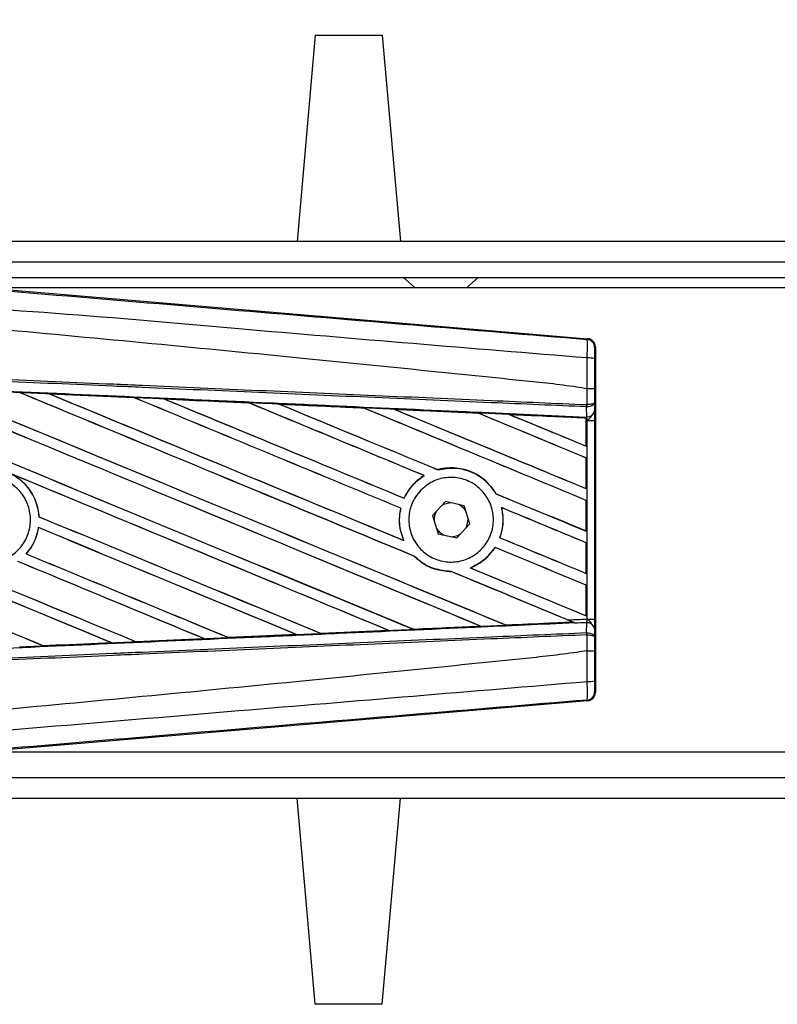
# Model space of a CAD drawing. Header units: millimetres. Extents: x 0 to 420, y 0 to 297.
# Tile 13 of 64: x 74 to 84, y 267 to 281. Entities that reach past the tile are written whole.
import ezdxf

# ---------------------------------------------------------------- set-up
doc = ezdxf.new("R2010")
doc.units = ezdxf.units.MM
doc.layers.add('QUOTE', color=174, linetype='Continuous')
doc.styles.add('SLDTEXTSTYLE3', font='TXT', dxfattribs={"width": 0.75})
doc.dimstyles.new('SLDDIMSTYLE0', dxfattribs={"dimtxt": 3, "dimasz": 3, "dimexe": 0, "dimexo": 0.0625, "dimgap": 0.75, "dimtad": 1, "dimlfac": 6.991979, "dimrnd": 1e-09, "dimzin": 12, "dimdsep": 46, "dimtxsty": 'SLDTEXTSTYLE3', "dimsah": 1, "dimcen": 0.09, "dimadec": 0, "dimazin": 3, "dimtfac": 1, "dimtdec": 3, "dimtofl": 0, "dimtmove": 0, "dimatfit": 3, "dimfxl": 0, "dimfrac": 2, "dimtolj": 1, "dimtzin": 12, "dimarcsym": 0})

# ---------------------------------------------------------------- blocks, each defined once
blk = doc.blocks.new('_D')
at = {"layer": 'QUOTE'}
for p, q in [((68.81, 275.635), (68.81, 291.262)), ((211.831, 275.635), (211.831, 291.262)), ((211.831, 289.262), (68.81, 289.262))]:
    blk.add_line(p, q, dxfattribs=at)
for points in [[(68.81, 289.262), (71.81, 288.762), (71.81, 289.762)], [(211.831, 289.262), (208.831, 289.762), (208.831, 288.762)]]:
    blk.add_solid(points, dxfattribs=at)
at = {"layer": 'QUOTE', "insert": (135.887, 293.129), "char_height": 3, "attachment_point": 1, "style": 'SLDTEXTSTYLE3'}
blk.add_mtext('1000', dxfattribs=at)

msp = doc.modelspace()

# ---------------------------------------------------------------- linework, layer by layer
at = {"color": 7, "linetype": 'Continuous', "lineweight": 25}
for p, q in [((77.7949, 280.3574), (77.5447, 277.497)), ((77.7949, 280.3574), (78.7246, 280.3574)), ((78.7246, 280.3574), (78.9749, 277.497)), ((120.5839, 277.497), (68.8103, 277.497)), ((72.7433, 277.2109), (120.5839, 277.2109)), ((72.9579, 276.9964), (120.5839, 276.9964)), ((79.0204, 276.9964), (79.1793, 276.8534)), ((79.8944, 276.8534), (80.0533, 276.9964)), ((73.0933, 276.8619), (81.5767, 276.1465)), ((95.2692, 276.8534), (73.1938, 276.8534)), ((81.5656, 276.1363), (81.5767, 276.1465)), ((81.6815, 276.0325), (81.6704, 276.0223)), ((81.6815, 276.0325), (81.6815, 271.2383)), ((74.1072, 275.3817), (75.2819, 275.3296)), ((74.1078, 275.3815), (74.1072, 275.3817)), ((74.1078, 275.3815), (74.1128, 275.3801)), ((81.5659, 275.4524), (81.566, 275.4524)), ((81.5659, 275.2319), (81.5659, 275.4524)), ((81.6687, 275.4521), (81.6687, 275.2615)), ((75.2819, 275.3296), (75.2825, 275.3293)), ((75.284, 275.328), (75.2825, 275.3293)), ((75.7009, 275.3106), (75.6999, 275.311)), ((75.7009, 275.3106), (75.7058, 275.3092)), ((76.872, 275.2582), (75.7009, 275.3106)), ((76.8708, 275.2588), (76.872, 275.2582)), ((76.8735, 275.257), (76.872, 275.2582)), ((77.2955, 275.2393), (77.2937, 275.2399)), ((77.2955, 275.2393), (77.3003, 275.2379)), ((81.5614, 275.2319), (81.5659, 275.2319)), ((81.6687, 275.2615), (81.6697, 275.1449)), ((78.4634, 275.1857), (78.462, 275.1868)), ((78.8917, 275.1675), (78.8963, 275.1662)), ((80.0538, 275.1139), (80.0524, 275.1151)), ((81.5537, 275.047), (80.4895, 275.0953)), ((80.4895, 275.0953), (80.4939, 275.094)), ((81.5588, 275.2015), (81.566, 275.2017)), ((81.56, 275.0638), (81.5588, 275.2015)), ((81.5531, 275.046), (81.5537, 275.047)), ((81.5531, 275.046), (81.5531, 274.6562)), ((81.5538, 275.0492), (81.5537, 275.047)), ((81.5538, 275.0132), (81.5538, 275.0492)), ((81.5538, 274.6553), (81.5538, 275.0132)), ((81.5674, 275.0126), (81.5538, 275.0132)), ((81.5539, 275.0596), (81.554, 275.0641)), ((81.554, 275.0641), (81.56, 275.0638)), ((81.5674, 272.2582), (81.5674, 275.0126)), ((81.5674, 275.0126), (81.6702, 275.0126)), ((81.6702, 275.0126), (81.6702, 272.2582)), ((81.5531, 274.6562), (81.5538, 274.6553)), ((81.5538, 274.4919), (81.5531, 274.4915)), ((81.5531, 274.4915), (81.5531, 274.068)), ((81.5538, 274.067), (81.5538, 274.4919)), ((79.4961, 274.3293), (79.4952, 274.3303)), ((79.3046, 274.2484), (79.3066, 274.2482)), ((80.3032, 273.9963), (80.3018, 273.9962)), ((81.5531, 274.068), (81.5538, 274.067)), ((79.0281, 273.9345), (79.0272, 273.9355)), ((79.6016, 273.8878), (79.4222, 273.6938)), ((79.8593, 273.8294), (79.6016, 273.8878)), ((81.5538, 273.9037), (81.5531, 273.9033)), ((81.5531, 273.9033), (81.5531, 273.4797)), ((81.5538, 273.4788), (81.5538, 273.9037)), ((78.9796, 273.795), (78.9809, 273.7951)), ((79.9376, 273.577), (79.8593, 273.8294)), ((80.3792, 273.803), (80.3808, 273.8017)), ((73.963, 273.6773), (73.9617, 273.6771)), ((79.4222, 273.6938), (79.5005, 273.4414)), ((79.9159, 273.6354), (79.9155, 273.6482)), ((73.9547, 273.5268), (73.9558, 273.5257)), ((79.7582, 273.3831), (79.9376, 273.577)), ((81.5531, 273.4797), (81.5538, 273.4788)), ((79.0227, 273.3485), (79.0207, 273.35)), ((79.5005, 273.4414), (79.7582, 273.3831)), ((80.3558, 273.3863), (80.3544, 273.3862)), ((81.5538, 273.3154), (81.5531, 273.315)), ((81.5531, 273.315), (81.5531, 272.8915)), ((81.5538, 272.8905), (81.5538, 273.3154)), ((80.2884, 273.2525), (80.2892, 273.2514)), ((73.7866, 273.162), (73.785, 273.162)), ((79.1725, 273.1267), (79.1743, 273.1266)), ((79.6783, 272.9174), (79.6797, 272.9161)), ((79.9469, 272.9671), (79.9444, 272.9674)), ((81.5531, 272.8915), (81.5538, 272.8905)), ((81.5538, 272.7272), (81.5531, 272.7267)), ((81.5531, 272.7267), (81.5531, 272.3032)), ((81.5538, 272.3023), (81.5538, 272.7272)), ((80.4424, 272.1734), (81.369, 272.2155)), ((81.3656, 272.2164), (81.369, 272.2155)), ((81.5531, 272.3032), (81.5538, 272.3023)), ((81.5674, 272.2582), (81.6702, 272.2582)), ((78.8156, 272.0989), (77.8781, 272.057)), ((78.8096, 272.1007), (78.8133, 272.0998)), ((79.1596, 272.1154), (79.1585, 272.1165)), ((80.088, 272.1584), (80.0915, 272.1575)), ((80.4424, 272.1734), (80.4413, 272.1744)), ((81.4063, 272.2003), (81.397, 272.2041)), ((81.5588, 272.0693), (81.56, 272.207)), ((81.6697, 272.1259), (81.6687, 272.0093)), ((75.3099, 271.9428), (75.3087, 271.9439)), ((75.3099, 271.9428), (76.2543, 271.9849)), ((75.3105, 271.9425), (75.3099, 271.9428)), ((76.2553, 271.9846), (75.3105, 271.9425)), ((76.2504, 271.9859), (76.2543, 271.9849)), ((76.2543, 271.9849), (76.2553, 271.9846)), ((76.5934, 272.0001), (76.5922, 272.0012)), ((76.5943, 271.9997), (76.5934, 272.0001)), ((77.5357, 272.0417), (76.5943, 271.9997)), ((77.5304, 272.0432), (77.5342, 272.0423)), ((77.5342, 272.0423), (77.5357, 272.0417)), ((77.8766, 272.0577), (77.8755, 272.0587)), ((77.8781, 272.057), (77.8766, 272.0577)), ((81.5588, 272.0693), (81.566, 272.0692)), ((81.5659, 272.0389), (81.5614, 272.0389)), ((81.5659, 271.8185), (81.5659, 272.0389)), ((81.6687, 272.0093), (81.6687, 271.8187)), ((74.0262, 271.8857), (74.025, 271.8869)), ((74.0262, 271.8857), (74.9736, 271.9278)), ((74.0265, 271.8856), (74.0262, 271.8857)), ((74.9696, 271.9288), (74.9736, 271.9278)), ((74.9736, 271.9278), (74.9742, 271.9276)), ((81.566, 271.8185), (81.5659, 271.8185)), ((81.5767, 271.1243), (73.0933, 270.409)), ((81.5767, 271.1243), (81.5656, 271.1346)), ((81.6704, 271.2486), (81.6815, 271.2383)), ((73.1938, 270.4174), (95.2692, 270.4174)), ((72.7433, 270.0599), (105.8614, 270.0599)), ((68.8103, 269.7738), (105.9447, 269.7738)), ((77.7949, 266.9134), (77.5447, 269.7738)), ((78.7246, 266.9134), (78.9749, 269.7738)), ((78.7246, 266.9134), (77.7949, 266.9134))]:
    msp.add_line(p, q, dxfattribs=at)
at = {"color": 7, "linetype": 'Continuous', "lineweight": 25, "flags": 128}
for points in [[(79.6742, 273.8713), (79.5896, 273.8534), (79.551, 273.8331)], [(79.8813, 273.7583), (79.8467, 273.8023), (79.7866, 273.8459)], [(79.887, 273.5224), (79.8979, 273.5451), (79.9159, 273.6354)], [(79.4784, 273.5125), (79.513, 273.4685), (79.5731, 273.425)], [(79.6855, 273.3995), (79.7702, 273.4174), (79.8087, 273.4377)]]:
    msp.add_lwpolyline(points, dxfattribs=at)
at = {"color": 7, "linetype": 'Continuous', "lineweight": 25}
for centre, radius, start, end in [((81.5559, 276.0223), 0.1144, 0.00461, 85.17567), ((81.5897, 275.6144), 0.266, 72.68242, 94.90681), ((81.2421, 275.2439), 0.3195, 352.38146, 357.85676), ((81.2493, 275.2156), 0.317, 357.47222, 2.94403), ((81.5703, 275.1647), 0.1014, 264.18694, 348.74615), ((79.6799, 273.6354), 0.236, 151.37941, 183.09719), ((81.5703, 272.1062), 0.1014, 11.25385, 95.81306), ((81.2421, 272.027), 0.3195, 2.14324, 7.61854), ((81.2493, 272.0552), 0.317, 357.05597, 2.52778), ((81.5897, 271.6564), 0.266, 265.09319, 287.31758), ((81.5559, 271.2486), 0.1144, 274.82433, 359.99539)]:
    msp.add_arc(centre, radius, start, end, dxfattribs=at)
for centre, major_axis, ratio, start_param, end_param in [((81.5671, 276.0325), (0.0842, 0.0774), 0.9999298, 5.5398822, 7.0264884), ((69.109, 277.4334), (122.6827, -50.8207), 0.0080625, 4.73054, 4.7977625), ((69.109, 277.4334), (122.6112, -50.7911), 0.0080625, 4.7305916, 4.797783), ((69.109, 275.5526), (122.6827, -50.8207), 0.0080625, 1.4844685, 1.5497155), ((69.109, 275.5526), (122.6112, -50.7911), 0.0080625, 1.4844738, 1.5496877), ((69.109, 278.0217), (122.6827, -50.8207), 0.0080625, 4.7435023, 4.8082676), ((69.109, 278.0217), (122.6112, -50.7911), 0.0080625, 4.7435622, 4.8082852), ((69.109, 273.4581), (122.6118, -5.355), 0.0174384, 1.534147, 1.5437245), ((69.109, 276.1408), (122.6827, -50.8207), 0.0080625, 1.4920007, 1.5367618), ((69.109, 276.1408), (122.6112, -50.7911), 0.0080625, 1.491968, 1.5367252), ((69.109, 278.6099), (122.6827, -50.8207), 0.0080625, 4.7564808, 4.7966243), ((69.109, 278.6099), (122.6112, -50.7911), 0.0080625, 4.7565498, 4.7966551), ((69.109, 273.4581), (122.6118, -5.355), 0.0174384, 1.5211746, 1.5307369), ((69.109, 276.7291), (122.6827, -50.8207), 0.0080625, 1.4935829, 1.5237995), ((69.109, 276.7291), (122.6112, -50.7911), 0.0080625, 1.4935466, 1.5237528), ((69.109, 279.1982), (122.6827, -50.8207), 0.0080625, 4.7694771, 4.7966686), ((69.109, 279.1982), (122.6112, -50.7911), 0.0080625, 4.7695567, 4.7967086), ((69.109, 273.4581), (122.6118, -5.355), 0.0174384, 1.50819, 1.5177301), ((69.109, 277.3173), (122.6827, -50.8207), 0.0080625, 1.4909186, 1.510827), ((69.109, 277.3173), (122.6112, -50.7911), 0.0080625, 1.490887, 1.5107682), ((69.109, 279.7864), (122.6827, -50.8207), 0.0080625, 4.7824925, 4.8004965), ((69.109, 279.7864), (122.6112, -50.7911), 0.0080625, 4.7825851, 4.8005386), ((69.109, 273.4581), (122.6118, -5.355), 0.0174384, 1.495191, 1.5047017), ((69.109, 277.9056), (122.6827, -50.8207), 0.0080625, 1.4725233, 1.4978432), ((69.109, 277.9056), (122.6112, -50.7911), 0.0080625, 1.472469, 1.4977693), ((69.109, 280.3747), (122.6827, -50.8207), 0.0080625, 4.7955283, 4.8173417), ((69.109, 280.3747), (122.6112, -50.7911), 0.0080625, 4.7956373, 4.817396), ((69.109, 273.4581), (122.6118, -5.355), 0.0174384, 1.4821755, 1.4916495), ((69.109, 278.4938), (122.6827, -50.8207), 0.0080625, 1.4725233, 1.4848473), ((69.109, 278.4938), (122.6112, -50.7911), 0.0080625, 1.472469, 1.4847537), ((69.109, 280.963), (122.6827, -50.8207), 0.0080625, 4.8085854, 4.8173417), ((69.109, 280.963), (122.6112, -50.7911), 0.0080625, 4.8087157, 4.817396), ((69.109, 273.4581), (122.6118, -5.355), 0.0174384, 1.4698908, 1.478571), ((69.109, 275.6686), (122.6112, -50.7911), 0.0080625, 4.7157288, 4.7663143), ((69.109, 275.6686), (122.6827, -50.8207), 0.0080625, 4.7157288, 4.7662988), ((69.109, 274.9643), (122.6827, -50.8207), 0.0080625, 1.4949342, 1.5376601), ((69.109, 274.9643), (122.6112, -50.7911), 0.0080625, 1.4949375, 1.5375119), ((69.109, 273.1995), (122.6827, -50.8207), 0.0080625, 1.5263102, 1.5671512), ((69.109, 273.1995), (122.6112, -50.7911), 0.0080625, 1.5263198, 1.5671374), ((69.109, 279.7864), (122.6827, -50.8207), 0.0080625, 4.8070888, 4.8173417), ((69.109, 279.7864), (122.6112, -50.7911), 0.0080625, 4.8071536, 4.817396), ((69.109, 277.3173), (122.6827, -50.8207), 0.0080625, 1.4725233, 1.4821426), ((69.109, 277.3173), (122.6112, -50.7911), 0.0080625, 1.472469, 1.4820756), ((69.109, 276.8451), (122.6827, -50.8207), 0.0080625, 4.7552941, 4.7872672), ((69.109, 276.8451), (122.6112, -50.7911), 0.0080625, 4.7553273, 4.7872878), ((69.109, 275.0804), (122.6827, -50.8207), 0.0080625, 4.7227138, 4.7558224), ((69.109, 275.0804), (122.6112, -50.7911), 0.0080625, 4.7227276, 4.7558335), ((69.109, 274.376), (122.6827, -50.8207), 0.0080625, 1.5053953, 1.5346283), ((69.109, 274.376), (122.6112, -50.7911), 0.0080625, 1.505399, 1.5345964), ((69.109, 279.1982), (122.6827, -50.8207), 0.0080625, 4.8075194, 4.8173417), ((69.109, 279.1982), (122.6112, -50.7911), 0.0080625, 4.8075844, 4.817396), ((69.109, 276.7291), (122.6827, -50.8207), 0.0080625, 1.4725233, 1.482886), ((69.109, 276.7291), (122.6112, -50.7911), 0.0080625, 1.472469, 1.4828257), ((69.109, 273.7878), (122.6827, -50.8207), 0.0080625, 1.5158534, 1.5369497), ((69.109, 273.7878), (122.6112, -50.7911), 0.0080625, 1.5158593, 1.5369218), ((69.109, 276.2569), (122.6827, -50.8207), 0.0080625, 4.7538521, 4.7767798), ((69.109, 276.2569), (122.6112, -50.7911), 0.0080625, 4.7538879, 4.7767986), ((69.109, 276.1408), (122.6827, -50.8207), 0.0080625, 1.4746438, 1.4878779), ((69.109, 276.1408), (122.6112, -50.7911), 0.0080625, 1.4740067, 1.4878161), ((69.109, 278.6099), (122.6827, -50.8207), 0.0080625, 4.8041637, 4.8173417), ((69.109, 278.6099), (122.6112, -50.7911), 0.0080625, 4.8042359, 4.817396), ((69.109, 273.8127), (122.6118, 5.355), 0.0174384, 4.8041838, 4.8117568), ((69.109, 276.1408), (122.6827, -50.8207), 0.0080625, 1.4739962, 1.4746438), ((69.109, 273.8127), (122.6118, 5.355), 0.0174384, 4.7831864, 4.790826), ((69.109, 273.8127), (122.6118, 5.355), 0.0174384, 4.7936815, 4.8012897), ((69.109, 273.8127), (122.6118, 5.355), 0.0174384, 4.7622128, 4.7699042), ((69.109, 273.8127), (122.6118, 5.355), 0.0174384, 4.7726972, 4.7803646), ((69.109, 273.8127), (122.6118, 5.355), 0.0174384, 4.7517321, 4.7594438), ((81.5671, 271.2383), (0.0842, -0.0774), 0.9999298, 5.5398822, 7.0264884)]:
    msp.add_ellipse(centre, major_axis=major_axis, ratio=ratio, start_param=start_param, end_param=end_param, dxfattribs=at)
for points, knots in [([(69.1324, 277.1791), (69.9777, 277.1078), (71.6683, 276.9654), (74.2034, 276.7523), (77.5057, 276.4754), (79.9568, 276.2706), (81.5656, 276.1363)], [0, 0, 0, 0, 0.2036202, 0.4072406, 0.6109477, 1, 1, 1, 1]), ([(81.567, 275.8794), (79.9564, 276.0111), (77.5017, 276.2117), (74.1941, 276.5102), (71.6521, 276.6571), (69.9601, 276.9669), (69.1111, 276.9241), (69.1111, 276.9241)], [0, 0, 0, 0, 0.3887669, 0.5925279, 0.7962893, 0.9999993, 1, 1, 1, 1]), ([(81.5659, 275.4524), (81.5178, 275.4601), (81.2213, 275.5077), (79.9204, 275.6401), (77.2475, 275.9161), (73.3911, 276.2793), (70.537, 276.5433), (69.109, 276.6754)], [0, 0, 0, 0, 0.0117013, 0.0722088, 0.3141935, 0.6568871, 1, 1, 1, 1]), ([(81.567, 275.8794), (81.5678, 275.9109), (81.5694, 275.9738), (81.57, 276.0536), (81.5692, 276.1106), (81.5674, 276.1337), (81.5659, 276.1357), (81.5656, 276.1363)], [0, 0, 0, 0, 0.2296881, 0.4595969, 0.6887793, 0.9180889, 1, 1, 1, 1]), ([(81.6704, 276.0223), (81.6703, 276.022), (81.6701, 276.0208), (81.6697, 276.0071), (81.6693, 275.973), (81.669, 275.925), (81.6689, 275.8873), (81.6689, 275.8684)], [0, 0, 0, 0, 0.0821077, 0.3116546, 0.5407071, 0.7703697, 1, 1, 1, 1]), ([(69.1098, 275.7749), (69.9946, 275.7363), (71.4181, 275.6742), (73.3795, 275.5887), (74.5905, 275.5359), (75.8014, 275.4831), (77.0123, 275.4303), (78.6252, 275.36), (80.1416, 275.2938), (81.1195, 275.2512), (81.5614, 275.2319)], [0, 0, 0, 0, 0.2128192, 0.3423754, 0.4719316, 0.50432, 0.6339994, 0.7636564, 0.8932125, 1, 1, 1, 1]), ([(81.566, 275.4524), (81.5661, 275.49), (81.5663, 275.6326), (81.5667, 275.7748), (81.567, 275.8794)], [0, 0, 0, 0, 0.26388418, 1, 1, 1, 1]), ([(81.6689, 275.8684), (81.6688, 275.7663), (81.6687, 275.6277), (81.6687, 275.4887), (81.6687, 275.4521)], [0, 0, 0, 0, 0.7365741, 1, 1, 1, 1]), ([(81.5588, 275.2015), (81.117, 275.2208), (80.1392, 275.2634), (78.6229, 275.3296), (77.0102, 275.3999), (75.7994, 275.4527), (74.5886, 275.5055), (73.3777, 275.5583), (71.4166, 275.6439), (69.9932, 275.706), (69.1085, 275.7445)], [0, 0, 0, 0, 0.1067875, 0.2363437, 0.3660007, 0.4956801, 0.5280685, 0.6576247, 0.7871808, 1, 1, 1, 1]), ([(69.1028, 275.6144), (69.261, 275.6075), (70.0524, 275.5729), (71.4768, 275.5104), (73.3753, 275.4266), (75.2728, 275.3424), (76.8527, 275.2717), (78.4313, 275.2009), (79.8938, 275.1349), (81.0388, 275.0829), (81.5539, 275.0596)], [0, 0, 0, 0, 0.03806357, 0.19032226, 0.34258095, 0.49483966, 0.64709839, 0.72322599, 0.87548473, 1, 1, 1, 1]), ([(74.1072, 275.3817), (74.0858, 275.3826), (73.9789, 275.3874), (73.8409, 275.3935), (73.7242, 275.3987), (73.6932, 275.4)], [0, 0, 0, 0, 0.1549567, 0.7747838, 1, 1, 1, 1]), ([(75.2825, 275.3293), (75.2785, 275.3294), (74.887, 275.3469), (74.4954, 275.3643), (74.1078, 275.3815)], [0, 0, 0, 0, 0.0102907, 1, 1, 1, 1]), ([(81.6687, 275.4521), (81.6685, 275.4521), (81.6678, 275.4521), (81.659, 275.4522), (81.6361, 275.4523), (81.604, 275.4523), (81.5787, 275.4524), (81.566, 275.4524)], [0, 0, 0, 0, 0.0716067, 0.3068114, 0.5378745, 0.7689372, 1, 1, 1, 1]), ([(75.6999, 275.311), (75.6785, 275.3119), (75.5716, 275.3167), (75.4322, 275.3229), (75.3143, 275.3281), (75.2819, 275.3296)], [0, 0, 0, 0, 0.1534731, 0.767366, 1, 1, 1, 1]), ([(75.6999, 275.311), (75.9311, 275.3007), (76.2526, 275.2864), (76.6428, 275.269), (76.8019, 275.2619), (76.8708, 275.2588)], [0, 0, 0, 0, 0.5923667, 0.823393, 1, 1, 1, 1]), ([(77.2937, 275.2399), (77.2723, 275.2409), (77.1655, 275.2457), (77.0245, 275.252), (76.9049, 275.2573), (76.8708, 275.2588)], [0, 0, 0, 0, 0.1516201, 0.7581009, 1, 1, 1, 1]), ([(77.2937, 275.2399), (77.3755, 275.2363), (77.5622, 275.228), (77.8579, 275.2148), (78.1648, 275.201), (78.3668, 275.192), (78.4598, 275.1878)], [0, 0, 0, 0, 0.2103832, 0.4801439, 0.7606264, 1, 1, 1, 1]), ([(78.462, 275.1868), (78.3456, 275.1921), (77.9569, 275.2096), (77.568, 275.227), (77.2955, 275.2393)], [0, 0, 0, 0, 0.29949058, 1, 1, 1, 1]), ([(81.6687, 275.2615), (81.6687, 275.2614), (81.6686, 275.2598), (81.6668, 275.2548), (81.6561, 275.247), (81.6327, 275.2394), (81.602, 275.2339), (81.578, 275.2326), (81.5659, 275.2319)], [0, 0, 0, 0, 0.0053156, 0.1176999, 0.3508535, 0.5700679, 0.7835799, 1, 1, 1, 1]), ([(81.6687, 275.2615), (81.6687, 275.2614), (81.6686, 275.258), (81.6668, 275.2479), (81.6562, 275.2322), (81.6328, 275.2167), (81.6021, 275.2056), (81.5781, 275.203), (81.566, 275.2017)], [0, 0, 0, 0, 0.0053156, 0.1176999, 0.3508535, 0.5700679, 0.7835799, 1, 1, 1, 1]), ([(78.8887, 275.1687), (78.8673, 275.1696), (78.7605, 275.1744), (78.6176, 275.1808), (78.496, 275.1862), (78.4598, 275.1878)], [0, 0, 0, 0, 0.1494253, 0.747127, 1, 1, 1, 1]), ([(78.4598, 275.1878), (78.4606, 275.1875), (78.4618, 275.187), (78.462, 275.1869), (78.462, 275.1868)], [0, 0, 0, 0, 0.6976298, 1, 1, 1, 1]), ([(78.8887, 275.1687), (79.0071, 275.1634), (79.2537, 275.1523), (79.6341, 275.1353), (79.9024, 275.1233), (80.0425, 275.117), (80.0487, 275.1167)], [0, 0, 0, 0, 0.3060679, 0.6376123, 0.9838287, 1, 1, 1, 1]), ([(78.8917, 275.1675), (78.8913, 275.1676), (78.8907, 275.1678), (78.8892, 275.1685), (78.8887, 275.1687)], [0, 0, 0, 0, 0.6753525, 1, 1, 1, 1]), ([(80.0524, 275.1151), (80.0366, 275.1158), (79.6499, 275.1333), (79.2628, 275.1507), (78.8917, 275.1675)], [0, 0, 0, 0, 0.040966, 1, 1, 1, 1]), ([(80.4846, 275.0972), (80.4633, 275.0981), (80.3565, 275.1029), (80.2113, 275.1094), (80.0873, 275.115), (80.0487, 275.1167)], [0, 0, 0, 0, 0.1469211, 0.7346058, 1, 1, 1, 1]), ([(80.0487, 275.1167), (80.0498, 275.1162), (80.0518, 275.1154), (80.0523, 275.1152), (80.0524, 275.1151)], [0, 0, 0, 0, 0.5692261, 1, 1, 1, 1]), ([(80.4846, 275.0972), (80.6195, 275.0911), (80.9082, 275.0782), (81.2646, 275.0622), (81.486, 275.0523), (81.5538, 275.0492)], [0, 0, 0, 0, 0.3784171, 0.8098591, 1, 1, 1, 1]), ([(80.4895, 275.0953), (80.489, 275.0954), (80.4881, 275.0958), (80.4857, 275.0967), (80.4846, 275.0972)], [0, 0, 0, 0, 0.5548092, 1, 1, 1, 1]), ([(81.6697, 275.1449), (81.6699, 275.1257), (81.6701, 275.09), (81.6702, 275.0406), (81.6702, 275.0161), (81.6702, 275.0126)], [0, 0, 0, 0, 0.4975078, 0.9271867, 1, 1, 1, 1]), ([(81.5538, 275.0132), (81.5538, 275.0226), (81.5538, 275.04), (81.5539, 275.0563), (81.554, 275.063), (81.554, 275.0641)], [0, 0, 0, 0, 0.49797232, 0.9247743, 1, 1, 1, 1]), ([(81.5539, 275.0596), (81.5539, 275.0565), (81.5538, 275.0522), (81.5538, 275.0499), (81.5538, 275.0492)], [0, 0, 0, 0, 0.7081808, 1, 1, 1, 1]), ([(81.5674, 275.0126), (81.5673, 275.014), (81.5666, 275.0235), (81.5645, 275.0427), (81.5616, 275.0564), (81.56, 275.0638)], [0, 0, 0, 0, 0.0718682, 0.4987863, 1, 1, 1, 1]), ([(81.5674, 275.0126), (81.5676, 275.0128), (81.5761, 275.0195), (81.5972, 275.0365), (81.6153, 275.0564), (81.6263, 275.0684)], [0, 0, 0, 0, 0.0099417, 0.4001815, 1, 1, 1, 1]), ([(73.583, 274.2692), (73.625, 274.2434), (73.7357, 274.1752), (73.8726, 274.0096), (73.9468, 273.8249), (73.9583, 273.7109), (73.9617, 273.6771)], [0, 0, 0, 0, 0.2012869, 0.5312186, 0.8609815, 1, 1, 1, 1]), ([(80.3032, 273.9963), (80.2651, 274.0512), (80.1808, 274.1725), (79.986, 274.3011), (79.7495, 274.3654), (79.5808, 274.3527), (79.499, 274.3313), (79.4952, 274.3303)], [0, 0, 0, 0, 0.2124905, 0.4699569, 0.7284596, 0.9876644, 1, 1, 1, 1]), ([(79.4961, 274.3293), (79.5762, 274.3424), (79.7368, 274.3687), (79.9758, 274.3036), (80.1751, 274.1771), (80.2618, 274.0533), (80.3018, 273.9962)], [0, 0, 0, 0, 0.2586156, 0.5182547, 0.7778659, 1, 1, 1, 1]), ([(72.821, 274.0623), (72.8736, 274.1051), (72.979, 274.1908), (73.1797, 274.2437), (73.3841, 274.2314), (73.5737, 274.151), (73.7258, 274.0126), (73.8235, 273.8317), (73.8557, 273.6287), (73.819, 273.4265), (73.7175, 273.2479), (73.5626, 273.1129), (73.3717, 273.0367), (73.1663, 273.0281), (72.9695, 273.0879), (72.8037, 273.2096), (72.6876, 273.3792), (72.634, 273.5779), (72.6498, 273.7822), (72.72, 273.949), (72.7929, 274.0309), (72.821, 274.0623)], [0, 0, 0, 0, 0.0537008, 0.107401, 0.161118, 0.214849, 0.268575, 0.3222758, 0.3759418, 0.429583, 0.4832243, 0.5368906, 0.5905915, 0.6443177, 0.6980486, 0.7517655, 0.8054595, 0.8591318, 0.9127903, 0.9664454, 1, 1, 1, 1]), ([(73.963, 273.6773), (73.9618, 273.6924), (73.9544, 273.7877), (73.9015, 273.9593), (73.7701, 274.147), (73.6507, 274.2271), (73.5986, 274.2621)], [0, 0, 0, 0, 0.0633447, 0.4007335, 0.7381907, 1, 1, 1, 1]), ([(79.3046, 274.2484), (79.2978, 274.2441), (79.2479, 274.2127), (79.14, 274.1232), (79.0623, 274.0114), (79.0279, 273.937), (79.0272, 273.9355)], [0, 0, 0, 0, 0.0566586, 0.4186058, 0.988574, 1, 1, 1, 1]), ([(79.0281, 273.9345), (79.068, 274.0048), (79.1389, 274.1298), (79.2556, 274.2122), (79.3066, 274.2482)], [0, 0, 0, 0, 0.5628369, 1, 1, 1, 1]), ([(79.2612, 274.0473), (79.3122, 274.0898), (79.4143, 274.1748), (79.6099, 274.2287), (79.81, 274.219), (79.9965, 274.1421), (80.1467, 274.008), (80.2437, 273.8318), (80.2768, 273.6339), (80.2428, 273.4366), (80.1457, 273.2618), (79.9962, 273.1287), (79.8108, 273.0522), (79.61, 273.0414), (79.4167, 273.098), (79.2532, 273.2156), (79.1381, 273.3806), (79.0842, 273.5742), (79.0978, 273.7736), (79.1646, 273.9364), (79.2344, 274.0165), (79.2612, 274.0473)], [0, 0, 0, 0, 0.053804, 0.1076031, 0.1615183, 0.2155014, 0.269422, 0.323168, 0.3767051, 0.4301008, 0.4834934, 0.5370217, 0.5907565, 0.6446694, 0.6986525, 0.7525749, 0.8063418, 0.8599294, 0.9133852, 0.9668046, 1, 1, 1, 1]), ([(78.9796, 273.795), (78.9741, 273.7659), (78.9539, 273.6579), (78.9641, 273.5024), (79.0064, 273.3885), (79.0207, 273.35)], [0, 0, 0, 0, 0.1960692, 0.727723, 1, 1, 1, 1]), ([(79.0227, 273.3485), (78.9971, 273.4243), (78.9478, 273.5701), (78.9702, 273.7222), (78.9809, 273.7951)], [0, 0, 0, 0, 0.52038905, 1, 1, 1, 1]), ([(80.3792, 273.803), (80.3912, 273.7238), (80.4126, 273.5825), (80.3721, 273.4461), (80.3544, 273.3862)], [0, 0, 0, 0, 0.56102331, 1, 1, 1, 1]), ([(80.3558, 273.3863), (80.3666, 273.4203), (80.4017, 273.5308), (80.4065, 273.6753), (80.3857, 273.7778), (80.3808, 273.8017)], [0, 0, 0, 0, 0.25398407, 0.82643216, 1, 1, 1, 1]), ([(73.9547, 273.5268), (73.9356, 273.4482), (73.9033, 273.3145), (73.8195, 273.2065), (73.785, 273.162)], [0, 0, 0, 0, 0.5886716, 1, 1, 1, 1]), ([(73.7866, 273.162), (73.811, 273.193), (73.8854, 273.2872), (73.9367, 273.4166), (73.9532, 273.5108), (73.9558, 273.5257)], [0, 0, 0, 0, 0.2914904, 0.8881008, 1, 1, 1, 1]), ([(80.2884, 273.2525), (80.2393, 273.1878), (80.1465, 273.0656), (80.009, 272.9988), (79.9444, 272.9674)], [0, 0, 0, 0, 0.52954166, 1, 1, 1, 1]), ([(79.9469, 272.9671), (80.0144, 273.0004), (80.151, 273.0679), (80.2428, 273.1898), (80.2892, 273.2514)], [0, 0, 0, 0, 0.4947316, 1, 1, 1, 1]), ([(79.1725, 273.1267), (79.1941, 273.1067), (79.2748, 273.0321), (79.4444, 272.939), (79.6023, 272.9236), (79.6797, 272.9161)], [0, 0, 0, 0, 0.1573825, 0.5868292, 1, 1, 1, 1]), ([(79.6783, 272.9174), (79.598, 272.9256), (79.4369, 272.9421), (79.27, 273.0375), (79.1926, 273.1095), (79.1743, 273.1266)], [0, 0, 0, 0, 0.431457, 0.865462, 1, 1, 1, 1]), ([(81.2949, 272.2464), (81.37, 272.2496), (81.4608, 272.2536), (81.5517, 272.2576), (81.5674, 272.2582)], [0, 0, 0, 0, 0.82656383, 1, 1, 1, 1]), ([(81.4063, 272.2003), (81.3819, 272.2104), (81.345, 272.2256), (81.3076, 272.2411), (81.2949, 272.2464)], [0, 0, 0, 0, 0.6608732, 1, 1, 1, 1]), ([(81.369, 272.2155), (81.3694, 272.2153), (81.3701, 272.2151), (81.3727, 272.214), (81.374, 272.2135)], [0, 0, 0, 0, 0.5174533, 1, 1, 1, 1]), ([(81.56, 272.207), (81.5602, 272.2081), (81.5619, 272.2149), (81.5647, 272.2299), (81.5666, 272.2473), (81.5673, 272.2567), (81.5674, 272.2582)], [0, 0, 0, 0, 0.0771068, 0.5053181, 0.9215233, 1, 1, 1, 1]), ([(81.6263, 272.2024), (81.6153, 272.2145), (81.5972, 272.2343), (81.5761, 272.2513), (81.5676, 272.2581), (81.5674, 272.2582)], [0, 0, 0, 0, 0.5998185, 0.9900583, 1, 1, 1, 1]), ([(81.6702, 272.2582), (81.6702, 272.2338), (81.6701, 272.1885), (81.6699, 272.1462), (81.6697, 272.1286), (81.6697, 272.1259)], [0, 0, 0, 0, 0.4977123, 0.9237782, 1, 1, 1, 1]), ([(81.397, 272.2041), (80.9342, 272.1831), (79.8414, 272.1335), (78.4313, 272.07), (76.8527, 271.9991), (75.2728, 271.9285), (73.3753, 271.8442), (71.4768, 271.7604), (70.0524, 271.6979), (69.261, 271.6634), (69.1028, 271.6565)], [0, 0, 0, 0, 0.1133009, 0.26751, 0.3446127, 0.4988218, 0.6530308, 0.8072398, 0.9614489, 1, 1, 1, 1]), ([(77.8766, 272.0577), (77.9553, 272.0612), (78.2676, 272.0752), (78.5798, 272.0893), (78.8133, 272.0998)], [0, 0, 0, 0, 0.25203707, 1, 1, 1, 1]), ([(78.8133, 272.0998), (78.8136, 272.0997), (78.814, 272.0995), (78.8153, 272.099), (78.8156, 272.0989)], [0, 0, 0, 0, 0.748666, 1, 1, 1, 1]), ([(78.8156, 272.0989), (78.837, 272.0999), (78.9524, 272.105), (79.0678, 272.1102), (79.1619, 272.1144)], [0, 0, 0, 0, 0.18503, 1, 1, 1, 1]), ([(79.1596, 272.1154), (79.4414, 272.1282), (79.7521, 272.1422), (80.0627, 272.1562), (80.0915, 272.1575)], [0, 0, 0, 0, 0.9070225, 1, 1, 1, 1]), ([(79.1619, 272.1144), (79.1611, 272.1148), (79.1599, 272.1153), (79.1597, 272.1154), (79.1596, 272.1154)], [0, 0, 0, 0, 0.6973497, 1, 1, 1, 1]), ([(80.095, 272.1562), (79.9553, 272.1499), (79.6444, 272.136), (79.3332, 272.1221), (79.1619, 272.1144)], [0, 0, 0, 0, 0.4492129, 1, 1, 1, 1]), ([(80.0915, 272.1575), (80.0919, 272.1574), (80.0925, 272.1572), (80.0943, 272.1565), (80.095, 272.1562)], [0, 0, 0, 0, 0.615701, 1, 1, 1, 1]), ([(80.095, 272.1562), (80.1163, 272.1572), (80.2231, 272.1619), (80.34, 272.1672), (80.4356, 272.1715), (80.4458, 272.1719)], [0, 0, 0, 0, 0.1825482, 0.9127414, 1, 1, 1, 1]), ([(80.4458, 272.1719), (80.4447, 272.1724), (80.4429, 272.1732), (80.4425, 272.1734), (80.4424, 272.1734)], [0, 0, 0, 0, 0.57698731, 1, 1, 1, 1]), ([(81.374, 272.2135), (81.2633, 272.2086), (80.954, 272.1947), (80.6445, 272.1808), (80.4458, 272.1719)], [0, 0, 0, 0, 0.35797552, 1, 1, 1, 1]), ([(81.374, 272.2135), (81.3779, 272.212), (81.3848, 272.2092), (81.3933, 272.2057), (81.397, 272.2041)], [0, 0, 0, 0, 0.5670555, 1, 1, 1, 1]), ([(81.56, 272.207), (81.5482, 272.2065), (81.4969, 272.2043), (81.4457, 272.2021), (81.4063, 272.2003)], [0, 0, 0, 0, 0.231001, 1, 1, 1, 1]), ([(69.1085, 271.5263), (69.9932, 271.5649), (71.4166, 271.627), (73.3777, 271.7125), (74.5886, 271.7653), (75.7994, 271.8181), (77.0102, 271.8709), (78.6229, 271.9413), (80.1392, 272.0074), (81.117, 272.05), (81.5588, 272.0693)], [0, 0, 0, 0, 0.2128192, 0.3423754, 0.4719315, 0.5043199, 0.6339993, 0.7636563, 0.8932125, 1, 1, 1, 1]), ([(81.5614, 272.0389), (81.1195, 272.0196), (80.1416, 271.977), (78.6252, 271.9109), (77.0123, 271.8405), (75.8014, 271.7877), (74.5905, 271.7349), (73.3795, 271.6821), (71.4181, 271.5966), (69.9946, 271.5345), (69.1098, 271.4959)], [0, 0, 0, 0, 0.1067875, 0.2363437, 0.3660006, 0.49568, 0.5280684, 0.6576246, 0.7871807, 1, 1, 1, 1]), ([(74.9742, 271.9276), (74.9956, 271.9285), (75.1077, 271.9335), (75.2198, 271.9385), (75.3105, 271.9425)], [0, 0, 0, 0, 0.1907829, 1, 1, 1, 1]), ([(76.2553, 271.9846), (76.2767, 271.9855), (76.3873, 271.9905), (76.5003, 271.9955), (76.5919, 271.9996), (76.5943, 271.9997)], [0, 0, 0, 0, 0.1891642, 0.9787735, 1, 1, 1, 1]), ([(76.5934, 272.0001), (76.7842, 272.0087), (77.0979, 272.0227), (77.4114, 272.0368), (77.5342, 272.0423)], [0, 0, 0, 0, 0.6083995, 1, 1, 1, 1]), ([(77.5357, 272.0417), (77.5571, 272.0426), (77.6712, 272.0477), (77.7853, 272.0528), (77.8781, 272.057)], [0, 0, 0, 0, 0.1872412, 1, 1, 1, 1]), ([(81.5659, 272.0389), (81.578, 272.0383), (81.602, 272.037), (81.6327, 272.0314), (81.6561, 272.0238), (81.6668, 272.0161), (81.6686, 272.0111), (81.6687, 272.0094), (81.6687, 272.0093)], [0, 0, 0, 0, 0.2164201, 0.4299321, 0.6491465, 0.8823001, 0.9946844, 1, 1, 1, 1]), ([(81.566, 272.0692), (81.5781, 272.0679), (81.6021, 272.0652), (81.6328, 272.0541), (81.6562, 272.0387), (81.6668, 272.0229), (81.6686, 272.0129), (81.6687, 272.0095), (81.6687, 272.0093)], [0, 0, 0, 0, 0.2164201, 0.4299321, 0.6491465, 0.8823001, 0.9946844, 1, 1, 1, 1]), ([(81.5659, 271.8185), (81.5178, 271.8107), (81.2213, 271.7631), (79.9204, 271.6307), (77.2475, 271.3547), (73.3911, 270.9915), (70.537, 270.7275), (69.109, 270.5955)], [0, 0, 0, 0, 0.0117013, 0.0722088, 0.3141935, 0.6568871, 1, 1, 1, 1]), ([(73.6925, 271.8708), (73.7139, 271.8717), (73.8252, 271.8766), (73.9366, 271.8816), (74.0265, 271.8856)], [0, 0, 0, 0, 0.1920833, 1, 1, 1, 1]), ([(74.9742, 271.9276), (74.7159, 271.9161), (74.4, 271.9021), (74.0841, 271.8881), (74.0265, 271.8856)], [0, 0, 0, 0, 0.8178524, 1, 1, 1, 1]), ([(81.566, 271.8185), (81.5787, 271.8185), (81.604, 271.8185), (81.6361, 271.8185), (81.659, 271.8186), (81.6678, 271.8187), (81.6685, 271.8187), (81.6687, 271.8187)], [0, 0, 0, 0, 0.23106275, 0.46212549, 0.69318856, 0.92839331, 1, 1, 1, 1]), ([(81.567, 271.3914), (81.5667, 271.4961), (81.5663, 271.6382), (81.5661, 271.7808), (81.566, 271.8185)], [0, 0, 0, 0, 0.7361158, 1, 1, 1, 1]), ([(81.6687, 271.8187), (81.6687, 271.7821), (81.6687, 271.6431), (81.6688, 271.5046), (81.6689, 271.4025)], [0, 0, 0, 0, 0.2634259, 1, 1, 1, 1]), ([(81.6689, 271.4025), (81.6689, 271.3961), (81.6689, 271.3708), (81.6691, 271.3284), (81.6694, 271.2847), (81.6699, 271.2547), (81.6702, 271.2506), (81.6704, 271.2486)], [0, 0, 0, 0, 0.077747, 0.3068364, 0.5369565, 0.7685092, 1, 1, 1, 1]), ([(69.1111, 270.3467), (69.1111, 270.3467), (69.9583, 270.4177), (71.6529, 270.5611), (74.1938, 270.7743), (77.5018, 271.0519), (79.9564, 271.2569), (81.567, 271.3914)], [0, 0, 0, 0, 0.0000007, 0.2037107, 0.4074721, 0.6112331, 1, 1, 1, 1]), ([(81.5656, 271.1346), (81.5666, 271.1381), (81.5686, 271.1451), (81.5699, 271.1952), (81.5698, 271.2682), (81.5684, 271.3387), (81.5673, 271.3807), (81.567, 271.3914)], [0, 0, 0, 0, 0.2310896, 0.4626691, 0.6930315, 0.9222733, 1, 1, 1, 1]), ([(81.5656, 271.1346), (79.9568, 271.0002), (77.5061, 270.7955), (74.2038, 270.5185), (71.6687, 270.3055), (69.9777, 270.163), (69.1324, 270.0918)], [0, 0, 0, 0, 0.3890527, 0.5926729, 0.7963808, 1, 1, 1, 1])]:
    msp.add_open_spline(points, degree=3, knots=knots, dxfattribs=at)

# ---------------------------------------------------------------- dimensions: what is measured, and where the dimension line sits
at = {"layer": 'QUOTE'}
dim = msp.add_linear_dim(base=(68.8103, 289.2616), p1=(211.8313, 273.6354), p2=(68.8103, 273.6354), dimstyle='SLDDIMSTYLE0', dxfattribs=at)
dim.commit()
dim.dimension.update_dxf_attribs({"geometry": '_D', "text_midpoint": (140.3208, 289.2616), "dimtype": 160})

doc.saveas('drawing.dxf')
